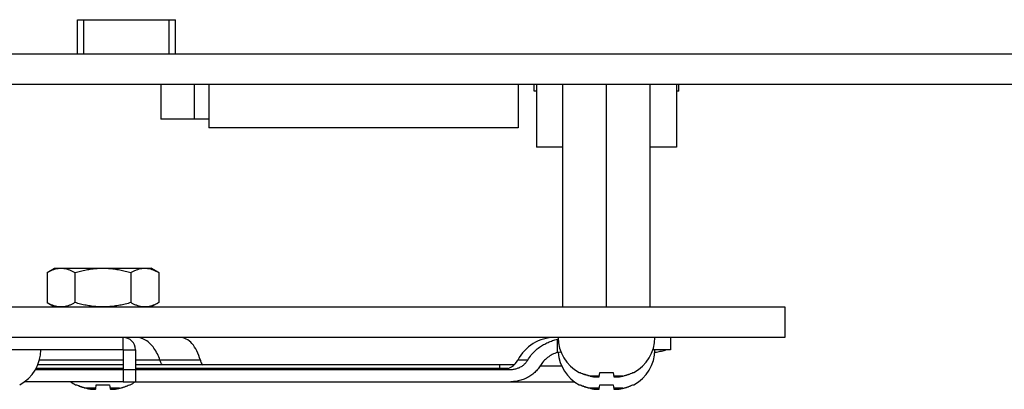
# Model space of a CAD drawing. Header units: inches. Extents: x 0.2 to 16.8, y 0.1 to 10.8.
# Tile 23 of 24: x 9.848 to 11.05, y 8.365 to 8.816. Entities that reach past the tile are written whole.
import ezdxf

# ---------------------------------------------------------------- set-up
doc = ezdxf.new("R2010")
doc.units = ezdxf.units.IN
doc.header["$LTSCALE"] = 0.935
doc.header["$MEASUREMENT"] = 0
doc.layers.get('0').update_dxf_attribs({"linetype": 'CONTINUOUS'})

msp = doc.modelspace()

# ---------------------------------------------------------------- linework, layer by layer
at = {"color": 7, "linetype": 'CONTINUOUS'}
for p, q in [((9.91814, 8.77451), (9.91814, 8.81591)), ((9.91814, 8.81591), (10.03814, 8.81591)), ((9.92594, 8.77451), (9.92594, 8.81591)), ((10.03034, 8.77451), (10.03034, 8.81591)), ((10.03814, 8.77451), (10.03814, 8.81591)), ((7.25414, 8.77451), (14.62394, 8.77451)), ((7.57214, 8.73731), (13.23314, 8.73731)), ((10.02014, 8.73731), (10.02014, 8.69471)), ((10.06094, 8.73731), (10.06094, 8.69471)), ((10.0785, 8.73731), (10.0785, 8.68391)), ((10.45645, 8.73731), (10.45645, 8.68391)), ((10.47584, 8.72891), (10.47584, 8.73731)), ((10.47884, 8.73731), (10.47884, 8.66051)), ((10.51119, 8.46565), (10.51119, 8.73731)), ((10.56434, 8.46565), (10.56434, 8.73731)), ((10.61749, 8.46565), (10.61749, 8.73731)), ((10.64984, 8.73731), (10.64984, 8.66051)), ((10.65284, 8.72891), (10.65284, 8.73731)), ((10.47884, 8.72891), (10.47584, 8.72891)), ((10.65284, 8.72891), (10.64984, 8.72891)), ((10.0785, 8.69471), (10.02014, 8.69471)), ((10.45645, 8.68391), (10.0785, 8.68391)), ((10.51119, 8.66051), (10.47884, 8.66051)), ((10.64984, 8.66051), (10.61749, 8.66051)), ((9.88115, 8.50762), (9.8903, 8.5129)), ((9.88115, 8.50762), (9.88115, 8.47094)), ((9.8903, 8.5129), (10.00839, 8.5129)), ((9.91525, 8.50762), (9.91525, 8.47094)), ((9.98344, 8.50762), (9.98344, 8.47094)), ((10.01753, 8.50762), (10.00839, 8.5129)), ((10.01753, 8.50762), (10.01753, 8.47094)), ((7.23134, 8.46565), (10.78214, 8.46565)), ((9.88115, 8.47094), (9.8903, 8.46565)), ((10.01753, 8.47094), (10.00839, 8.46565)), ((10.78214, 8.46565), (10.78214, 8.42845)), ((10.78214, 8.42845), (7.24214, 8.42845)), ((9.97412, 8.41345), (9.97412, 8.42845)), ((10.50431, 8.41018), (10.50431, 8.4262)), ((10.50459, 8.4262), (10.50431, 8.4262)), ((10.64234, 8.42845), (10.64234, 8.41345)), ((9.97412, 8.41345), (9.98912, 8.41345)), ((9.98912, 8.41345), (9.98912, 8.37445)), ((9.97412, 8.39485), (9.86965, 8.39485)), ((9.97412, 8.40083), (9.87169, 8.40083)), ((10.06833, 8.40083), (9.98912, 8.40083)), ((10.43347, 8.39485), (9.98912, 8.39485)), ((10.43347, 8.39485), (10.43347, 8.38945)), ((10.45139, 8.39485), (10.4336, 8.39485)), ((10.46814, 8.40083), (10.45602, 8.40083)), ((9.86702, 8.38945), (10.44752, 8.38945)), ((9.97412, 8.39065), (9.86765, 8.39065)), ((10.43347, 8.39065), (9.98912, 8.39065)), ((10.44385, 8.39065), (10.4336, 8.39065)), ((10.53097, 8.38575), (10.53199, 8.38575)), ((10.55562, 8.38143), (10.54422, 8.38143)), ((10.55551, 8.3806), (10.55616, 8.38575)), ((10.55616, 8.38575), (10.57252, 8.38575)), ((10.57252, 8.38575), (10.57317, 8.3806)), ((10.58446, 8.38143), (10.57307, 8.38143)), ((10.5967, 8.38575), (10.59772, 8.38575)), ((9.91597, 8.37075), (9.91699, 8.37075)), ((9.94051, 8.3656), (9.94116, 8.37075)), ((9.94116, 8.37075), (9.95752, 8.37075)), ((9.95752, 8.37075), (9.95817, 8.3656)), ((9.97412, 8.37445), (9.98912, 8.37445)), ((9.9817, 8.37075), (9.98272, 8.37075)), ((10.53097, 8.37075), (10.53199, 8.37075)), ((10.55551, 8.3656), (10.55616, 8.37075)), ((10.55616, 8.37075), (10.57252, 8.37075)), ((10.57252, 8.37075), (10.57317, 8.3656)), ((10.5967, 8.37075), (10.59772, 8.37075)), ((9.94062, 8.36643), (9.92922, 8.36643)), ((9.96946, 8.36643), (9.95807, 8.36643)), ((10.55562, 8.36643), (10.54422, 8.36643)), ((10.58446, 8.36643), (10.57307, 8.36643))]:
    msp.add_line(p, q, dxfattribs=at)
at = {"color": 3, "linetype": 'CONTINUOUS'}
for p, q in [((9.97412, 8.41345), (9.67034, 8.41345)), ((9.97412, 8.41345), (9.97412, 8.37445)), ((10.50459, 8.41018), (10.50431, 8.41018)), ((10.64234, 8.41345), (10.62099, 8.41345)), ((10.48345, 8.39395), (10.50943, 8.39395)), ((9.97412, 8.37445), (9.85357, 8.37445)), ((9.98912, 8.37445), (10.52511, 8.37445))]:
    msp.add_line(p, q, dxfattribs=at)
at = {"color": 7, "linetype": 'CONTINUOUS'}
for centre, radius, start, end in [((9.97412, 8.41345), 0.015, 0, 90), ((10.50134, 8.37745), 0.051, 90, 152.72039), ((10.55363, 8.42845), 0.04835, 180, 242.04503), ((10.57505, 8.42845), 0.04835, 297.95497, 360), ((9.82505, 8.41345), 0.04835, 297.95497, 360), ((10.55363, 8.41345), 0.04835, 183.85419, 242.04503), ((10.57505, 8.41345), 0.04835, 297.95497, 360), ((10.43735, 8.41045), 0.021, 270, 332.72039), ((9.93863, 8.41345), 0.04835, 233.82137, 242.04503), ((9.96005, 8.41345), 0.04835, 297.95497, 306.17863)]:
    msp.add_arc(centre, radius, start, end, dxfattribs=at)
for points, knots in [([(9.88115, 8.50762), (9.88226, 8.50826), (9.88447, 8.50944), (9.88787, 8.51093), (9.89128, 8.51204), (9.89473, 8.51273), (9.89705, 8.5129), (9.8982, 8.5129)], [0, 0, 0, 0, 0.2129121, 0.4169191, 0.6149301, 0.8086492, 1, 1, 1, 1]), ([(9.8982, 8.5129), (9.89935, 8.5129), (9.90167, 8.51273), (9.90512, 8.51204), (9.90853, 8.51093), (9.91193, 8.50944), (9.91414, 8.50826), (9.91525, 8.50762)], [0, 0, 0, 0, 0.1913508, 0.3850699, 0.5830809, 0.7870879, 1, 1, 1, 1]), ([(9.91525, 8.50762), (9.9175, 8.50827), (9.92198, 8.50947), (9.92877, 8.51094), (9.93558, 8.51205), (9.94245, 8.51273), (9.94704, 8.5129), (9.94934, 8.5129)], [0, 0, 0, 0, 0.2028292, 0.4025733, 0.6016756, 0.8008013, 1, 1, 1, 1]), ([(9.94934, 8.5129), (9.95164, 8.5129), (9.95624, 8.51273), (9.9631, 8.51205), (9.96992, 8.51094), (9.9767, 8.50947), (9.98119, 8.50827), (9.98344, 8.50762)], [0, 0, 0, 0, 0.1991987, 0.3983244, 0.5974267, 0.7971708, 1, 1, 1, 1]), ([(9.98344, 8.50762), (9.98455, 8.50826), (9.98676, 8.50944), (9.99015, 8.51093), (9.99357, 8.51204), (9.99702, 8.51273), (9.99934, 8.5129), (10.00049, 8.5129)], [0, 0, 0, 0, 0.2129121, 0.4169191, 0.6149301, 0.8086492, 1, 1, 1, 1]), ([(10.00049, 8.5129), (10.00164, 8.5129), (10.00396, 8.51273), (10.0074, 8.51204), (10.01082, 8.51093), (10.01421, 8.50944), (10.01642, 8.50826), (10.01753, 8.50762)], [0, 0, 0, 0, 0.1913508, 0.3850699, 0.5830809, 0.7870879, 1, 1, 1, 1]), ([(9.8982, 8.46566), (9.89705, 8.46566), (9.89473, 8.46582), (9.89128, 8.46651), (9.88787, 8.46763), (9.88447, 8.46911), (9.88226, 8.4703), (9.88115, 8.47094)], [0, 0, 0, 0, 0.1913508, 0.3850699, 0.5830809, 0.7870879, 1, 1, 1, 1]), ([(9.91525, 8.47094), (9.91414, 8.4703), (9.91193, 8.46911), (9.90853, 8.46763), (9.90512, 8.46651), (9.90167, 8.46582), (9.89935, 8.46566), (9.8982, 8.46566)], [0, 0, 0, 0, 0.2129121, 0.4169191, 0.6149301, 0.8086492, 1, 1, 1, 1]), ([(9.94934, 8.46566), (9.94704, 8.46566), (9.94245, 8.46582), (9.93558, 8.4665), (9.92877, 8.46761), (9.92198, 8.46909), (9.9175, 8.47029), (9.91525, 8.47094)], [0, 0, 0, 0, 0.1991987, 0.3983244, 0.5974267, 0.7971708, 1, 1, 1, 1]), ([(9.98344, 8.47094), (9.98119, 8.47029), (9.9767, 8.46909), (9.96992, 8.46761), (9.9631, 8.4665), (9.95624, 8.46582), (9.95164, 8.46566), (9.94934, 8.46566)], [0, 0, 0, 0, 0.2028292, 0.4025733, 0.6016756, 0.8008013, 1, 1, 1, 1]), ([(10.00049, 8.46566), (9.99934, 8.46566), (9.99702, 8.46582), (9.99357, 8.46651), (9.99015, 8.46763), (9.98676, 8.46911), (9.98455, 8.4703), (9.98344, 8.47094)], [0, 0, 0, 0, 0.1913508, 0.3850699, 0.5830809, 0.7870879, 1, 1, 1, 1]), ([(10.01753, 8.47094), (10.01642, 8.4703), (10.01421, 8.46911), (10.01082, 8.46763), (10.0074, 8.46651), (10.00396, 8.46582), (10.00164, 8.46566), (10.00049, 8.46566)], [0, 0, 0, 0, 0.2129121, 0.4169191, 0.6149301, 0.8086492, 1, 1, 1, 1]), ([(10.01897, 8.40083), (10.01726, 8.406), (10.01286, 8.41529), (10.00271, 8.42569), (9.9939, 8.42845), (9.98984, 8.42845)], [0, 0, 0, 0, 0.3844918, 0.7137351, 1, 1, 1, 1]), ([(10.06833, 8.40083), (10.06723, 8.40473), (10.06459, 8.41188), (10.05887, 8.42085), (10.05185, 8.42691), (10.04625, 8.42845), (10.04366, 8.42845)], [0, 0, 0, 0, 0.3084308, 0.5768041, 0.8029873, 1, 1, 1, 1]), ([(10.46814, 8.40083), (10.46943, 8.40306), (10.47224, 8.40711), (10.4771, 8.41227), (10.48218, 8.41643), (10.48744, 8.41979), (10.49288, 8.42251), (10.49851, 8.42465), (10.50236, 8.42574), (10.50431, 8.4262)], [0, 0, 0, 0, 0.1701254, 0.3240038, 0.4668013, 0.6027236, 0.7356127, 0.8678613, 1, 1, 1, 1]), ([(10.06833, 8.40083), (10.06875, 8.39931), (10.0695, 8.39725), (10.07055, 8.39531), (10.07087, 8.39479)], [0, 0, 0, 0, 0.7217857, 1, 1, 1, 1]), ([(10.44752, 8.38945), (10.44892, 8.38945), (10.4517, 8.38969), (10.45573, 8.39072), (10.4595, 8.39239), (10.46292, 8.39465), (10.46587, 8.39746), (10.46746, 8.39966), (10.46814, 8.40083)], [0, 0, 0, 0, 0.1702624, 0.3386546, 0.5054066, 0.6708484, 0.8353946, 1, 1, 1, 1]), ([(10.53199, 8.38575), (10.53291, 8.38528), (10.53387, 8.38484), (10.53483, 8.38442), (10.53484, 8.38442)], [0, 0, 0, 0, 0.988304, 1, 1, 1, 1]), ([(10.53624, 8.38384), (10.53578, 8.38402), (10.53532, 8.38421), (10.53485, 8.38441), (10.53484, 8.38442)], [0, 0, 0, 0, 0.9780006, 1, 1, 1, 1]), ([(10.53624, 8.38384), (10.53666, 8.38367), (10.5371, 8.38351), (10.53753, 8.38335), (10.53754, 8.38335)], [0, 0, 0, 0, 0.9754507, 1, 1, 1, 1]), ([(10.53909, 8.38281), (10.53858, 8.38298), (10.53807, 8.38316), (10.53755, 8.38334), (10.53754, 8.38335)], [0, 0, 0, 0, 0.9815704, 1, 1, 1, 1]), ([(10.58959, 8.38281), (10.5901, 8.38298), (10.59062, 8.38316), (10.59113, 8.38334), (10.59114, 8.38335)], [0, 0, 0, 0, 0.9815721, 1, 1, 1, 1]), ([(10.59244, 8.38384), (10.5929, 8.38402), (10.59337, 8.38421), (10.59383, 8.38441), (10.59384, 8.38442)], [0, 0, 0, 0, 0.9780008, 1, 1, 1, 1]), ([(9.91699, 8.37075), (9.91791, 8.37028), (9.91887, 8.36984), (9.91983, 8.36942), (9.91984, 8.36942)], [0, 0, 0, 0, 0.988304, 1, 1, 1, 1]), ([(9.92124, 8.36884), (9.92078, 8.36902), (9.92032, 8.36921), (9.91985, 8.36941), (9.91984, 8.36942)], [0, 0, 0, 0, 0.9780006, 1, 1, 1, 1]), ([(9.97744, 8.36884), (9.9779, 8.36902), (9.97837, 8.36921), (9.97883, 8.36941), (9.97884, 8.36942)], [0, 0, 0, 0, 0.9780008, 1, 1, 1, 1]), ([(10.53199, 8.37075), (10.53291, 8.37028), (10.53387, 8.36984), (10.53483, 8.36942), (10.53484, 8.36942)], [0, 0, 0, 0, 0.988304, 1, 1, 1, 1]), ([(10.53624, 8.36884), (10.53578, 8.36902), (10.53532, 8.36921), (10.53485, 8.36941), (10.53484, 8.36942)], [0, 0, 0, 0, 0.9780006, 1, 1, 1, 1]), ([(10.55293, 8.38024), (10.55315, 8.38025), (10.55358, 8.3803), (10.55422, 8.38038), (10.55487, 8.38048), (10.5553, 8.38056), (10.55551, 8.3806)], [0, 0, 0, 0, 0.2471909, 0.4967835, 0.7480587, 1, 1, 1, 1]), ([(10.57317, 8.3806), (10.57339, 8.38056), (10.57382, 8.38048), (10.57447, 8.38038), (10.57511, 8.3803), (10.57554, 8.38025), (10.57575, 8.38024)], [0, 0, 0, 0, 0.2530615, 0.5046245, 0.7538021, 1, 1, 1, 1]), ([(10.59244, 8.36884), (10.5929, 8.36902), (10.59337, 8.36921), (10.59383, 8.36941), (10.59384, 8.36942)], [0, 0, 0, 0, 0.9780008, 1, 1, 1, 1]), ([(9.92124, 8.36884), (9.92166, 8.36867), (9.9221, 8.36851), (9.92253, 8.36835), (9.92254, 8.36835)], [0, 0, 0, 0, 0.9754507, 1, 1, 1, 1]), ([(9.92409, 8.36781), (9.92358, 8.36798), (9.92307, 8.36816), (9.92255, 8.36834), (9.92254, 8.36835)], [0, 0, 0, 0, 0.9815704, 1, 1, 1, 1]), ([(9.93793, 8.36524), (9.93815, 8.36525), (9.93858, 8.3653), (9.93922, 8.36538), (9.93987, 8.36548), (9.9403, 8.36556), (9.94051, 8.3656)], [0, 0, 0, 0, 0.2471909, 0.4967835, 0.7480587, 1, 1, 1, 1]), ([(9.95817, 8.3656), (9.95839, 8.36556), (9.95882, 8.36548), (9.95947, 8.36538), (9.96011, 8.3653), (9.96054, 8.36525), (9.96075, 8.36524)], [0, 0, 0, 0, 0.2530615, 0.5046245, 0.7538021, 1, 1, 1, 1]), ([(9.97459, 8.36781), (9.9751, 8.36798), (9.97562, 8.36816), (9.97613, 8.36834), (9.97614, 8.36835)], [0, 0, 0, 0, 0.9815721, 1, 1, 1, 1]), ([(10.53624, 8.36884), (10.53666, 8.36867), (10.5371, 8.36851), (10.53753, 8.36835), (10.53754, 8.36835)], [0, 0, 0, 0, 0.9754507, 1, 1, 1, 1]), ([(10.53909, 8.36781), (10.53858, 8.36798), (10.53807, 8.36816), (10.53755, 8.36834), (10.53754, 8.36835)], [0, 0, 0, 0, 0.9815704, 1, 1, 1, 1]), ([(10.55293, 8.36524), (10.55315, 8.36525), (10.55358, 8.3653), (10.55422, 8.36538), (10.55487, 8.36548), (10.5553, 8.36556), (10.55551, 8.3656)], [0, 0, 0, 0, 0.2471909, 0.4967835, 0.7480587, 1, 1, 1, 1]), ([(10.57317, 8.3656), (10.57339, 8.36556), (10.57382, 8.36548), (10.57447, 8.36538), (10.57511, 8.3653), (10.57554, 8.36525), (10.57575, 8.36524)], [0, 0, 0, 0, 0.2530615, 0.5046245, 0.7538021, 1, 1, 1, 1]), ([(10.58959, 8.36781), (10.5901, 8.36798), (10.59062, 8.36816), (10.59113, 8.36834), (10.59114, 8.36835)], [0, 0, 0, 0, 0.9815721, 1, 1, 1, 1])]:
    msp.add_open_spline(points, degree=3, knots=knots, dxfattribs=at)
for points in [[(10.50459, 8.4262), (10.50484, 8.4263), (10.50509, 8.4264), (10.50535, 8.42649)], [(10.50459, 8.4262), (10.50485, 8.4262), (10.50511, 8.4262), (10.50537, 8.4262)], [(10.02194, 8.39485), (10.02064, 8.39667), (10.01967, 8.39872), (10.01897, 8.40083)], [(10.53484, 8.38442), (10.53531, 8.38422), (10.53577, 8.38402), (10.53624, 8.38384)], [(10.53754, 8.38335), (10.53806, 8.38316), (10.53857, 8.38298), (10.53909, 8.38281)], [(10.53909, 8.38281), (10.53939, 8.38272), (10.53969, 8.38262), (10.54, 8.38253)], [(10.54161, 8.38206), (10.54107, 8.38221), (10.54053, 8.38237), (10.54, 8.38253)], [(10.54161, 8.38206), (10.54181, 8.38201), (10.54201, 8.38196), (10.54221, 8.38191)], [(10.54422, 8.38143), (10.54355, 8.38157), (10.54288, 8.38173), (10.54221, 8.38191)], [(10.54422, 8.38143), (10.54474, 8.38132), (10.54527, 8.38121), (10.54579, 8.3811)], [(10.54579, 8.3811), (10.54617, 8.38103), (10.54656, 8.38095), (10.54694, 8.38088)], [(10.58175, 8.38088), (10.58213, 8.38095), (10.58252, 8.38103), (10.5829, 8.3811)], [(10.5829, 8.3811), (10.58342, 8.38121), (10.58394, 8.38132), (10.58446, 8.38143)], [(10.58446, 8.38143), (10.58514, 8.38157), (10.58581, 8.38173), (10.58648, 8.38191)], [(10.58648, 8.38191), (10.58668, 8.38196), (10.58688, 8.38201), (10.58708, 8.38206)], [(10.58708, 8.38206), (10.58762, 8.38221), (10.58816, 8.38237), (10.58869, 8.38253)], [(10.58869, 8.38253), (10.58899, 8.38262), (10.58929, 8.38272), (10.58959, 8.38281)], [(10.59114, 8.38335), (10.59158, 8.38351), (10.59201, 8.38367), (10.59244, 8.38384)], [(10.59384, 8.38442), (10.59481, 8.38483), (10.59576, 8.38527), (10.5967, 8.38575)], [(9.91984, 8.36942), (9.92031, 8.36922), (9.92077, 8.36902), (9.92124, 8.36884)], [(9.97884, 8.36942), (9.97981, 8.36983), (9.98076, 8.37027), (9.9817, 8.37075)], [(10.53484, 8.36942), (10.53531, 8.36922), (10.53577, 8.36902), (10.53624, 8.36884)], [(10.54694, 8.38088), (10.54703, 8.38086), (10.54712, 8.38085), (10.54721, 8.38083)], [(10.54721, 8.38083), (10.54765, 8.38075), (10.54809, 8.38067), (10.54852, 8.3806)], [(10.54852, 8.3806), (10.54889, 8.38056), (10.54926, 8.38052), (10.54963, 8.38048)], [(10.54963, 8.38048), (10.54979, 8.38047), (10.54995, 8.38045), (10.55012, 8.38044)], [(10.55012, 8.38044), (10.55032, 8.38042), (10.55053, 8.3804), (10.55073, 8.38038)], [(10.55073, 8.38038), (10.55095, 8.38037), (10.55117, 8.38035), (10.55138, 8.38033)], [(10.55138, 8.38033), (10.55153, 8.38032), (10.55168, 8.38031), (10.55184, 8.3803)], [(10.55184, 8.3803), (10.5522, 8.38028), (10.55257, 8.38025), (10.55293, 8.38024)], [(10.57575, 8.38024), (10.57612, 8.38025), (10.57648, 8.38028), (10.57685, 8.3803)], [(10.57685, 8.3803), (10.577, 8.38031), (10.57715, 8.38032), (10.57731, 8.38033)], [(10.57731, 8.38033), (10.57752, 8.38035), (10.57774, 8.38037), (10.57795, 8.38038)], [(10.57795, 8.38038), (10.57816, 8.3804), (10.57836, 8.38042), (10.57857, 8.38044)], [(10.57857, 8.38044), (10.57873, 8.38045), (10.5789, 8.38047), (10.57906, 8.38048)], [(10.57906, 8.38048), (10.57943, 8.38052), (10.5798, 8.38056), (10.58016, 8.3806)], [(10.58016, 8.3806), (10.5806, 8.38067), (10.58104, 8.38075), (10.58147, 8.38083)], [(10.58147, 8.38083), (10.58157, 8.38085), (10.58166, 8.38087), (10.58175, 8.38088)], [(10.59384, 8.36942), (10.59481, 8.36983), (10.59576, 8.37027), (10.5967, 8.37075)], [(9.92254, 8.36835), (9.92306, 8.36816), (9.92357, 8.36798), (9.92409, 8.36781)], [(9.92409, 8.36781), (9.92439, 8.36772), (9.92469, 8.36762), (9.925, 8.36753)], [(9.92661, 8.36706), (9.92607, 8.36721), (9.92553, 8.36737), (9.925, 8.36753)], [(9.92661, 8.36706), (9.92681, 8.36701), (9.92701, 8.36696), (9.92721, 8.36691)], [(9.92922, 8.36643), (9.92855, 8.36657), (9.92788, 8.36673), (9.92721, 8.36691)], [(9.92922, 8.36643), (9.92974, 8.36632), (9.93027, 8.36621), (9.93079, 8.3661)], [(9.93079, 8.3661), (9.93117, 8.36603), (9.93156, 8.36595), (9.93194, 8.36588)], [(9.93194, 8.36588), (9.93203, 8.36586), (9.93212, 8.36585), (9.93221, 8.36583)], [(9.93221, 8.36583), (9.93265, 8.36575), (9.93309, 8.36567), (9.93352, 8.3656)], [(9.93352, 8.3656), (9.93389, 8.36556), (9.93426, 8.36552), (9.93463, 8.36548)], [(9.93463, 8.36548), (9.93479, 8.36547), (9.93495, 8.36545), (9.93512, 8.36544)], [(9.93512, 8.36544), (9.93532, 8.36542), (9.93553, 8.3654), (9.93573, 8.36538)], [(9.93573, 8.36538), (9.93595, 8.36537), (9.93617, 8.36535), (9.93638, 8.36533)], [(9.93638, 8.36533), (9.93653, 8.36532), (9.93668, 8.36531), (9.93684, 8.3653)], [(9.93684, 8.3653), (9.9372, 8.36528), (9.93757, 8.36525), (9.93793, 8.36524)], [(9.96075, 8.36524), (9.96112, 8.36525), (9.96148, 8.36528), (9.96185, 8.3653)], [(9.96185, 8.3653), (9.962, 8.36531), (9.96215, 8.36532), (9.96231, 8.36533)], [(9.96231, 8.36533), (9.96252, 8.36535), (9.96274, 8.36537), (9.96295, 8.36538)], [(9.96295, 8.36538), (9.96316, 8.3654), (9.96336, 8.36542), (9.96357, 8.36544)], [(9.96357, 8.36544), (9.96373, 8.36545), (9.9639, 8.36547), (9.96406, 8.36548)], [(9.96406, 8.36548), (9.96443, 8.36552), (9.9648, 8.36556), (9.96516, 8.3656)], [(9.96516, 8.3656), (9.9656, 8.36567), (9.96604, 8.36575), (9.96647, 8.36583)], [(9.96647, 8.36583), (9.96657, 8.36585), (9.96666, 8.36587), (9.96675, 8.36588)], [(9.96675, 8.36588), (9.96713, 8.36595), (9.96752, 8.36603), (9.9679, 8.3661)], [(9.9679, 8.3661), (9.96842, 8.36621), (9.96894, 8.36632), (9.96946, 8.36643)], [(9.96946, 8.36643), (9.97014, 8.36657), (9.97081, 8.36673), (9.97148, 8.36691)], [(9.97148, 8.36691), (9.97168, 8.36696), (9.97188, 8.36701), (9.97208, 8.36706)], [(9.97208, 8.36706), (9.97262, 8.36721), (9.97316, 8.36737), (9.97369, 8.36753)], [(9.97369, 8.36753), (9.97399, 8.36762), (9.97429, 8.36772), (9.97459, 8.36781)], [(9.97614, 8.36835), (9.97658, 8.36851), (9.97701, 8.36867), (9.97744, 8.36884)], [(10.53754, 8.36835), (10.53806, 8.36816), (10.53857, 8.36798), (10.53909, 8.36781)], [(10.53909, 8.36781), (10.53939, 8.36772), (10.53969, 8.36762), (10.54, 8.36753)], [(10.54161, 8.36706), (10.54107, 8.36721), (10.54053, 8.36737), (10.54, 8.36753)], [(10.54161, 8.36706), (10.54181, 8.36701), (10.54201, 8.36696), (10.54221, 8.36691)], [(10.54422, 8.36643), (10.54355, 8.36657), (10.54288, 8.36673), (10.54221, 8.36691)], [(10.54422, 8.36643), (10.54474, 8.36632), (10.54527, 8.36621), (10.54579, 8.3661)], [(10.54579, 8.3661), (10.54617, 8.36603), (10.54656, 8.36595), (10.54694, 8.36588)], [(10.54694, 8.36588), (10.54703, 8.36586), (10.54712, 8.36585), (10.54721, 8.36583)], [(10.54721, 8.36583), (10.54765, 8.36575), (10.54809, 8.36567), (10.54852, 8.3656)], [(10.54852, 8.3656), (10.54889, 8.36556), (10.54926, 8.36552), (10.54963, 8.36548)], [(10.54963, 8.36548), (10.54979, 8.36547), (10.54995, 8.36545), (10.55012, 8.36544)], [(10.55012, 8.36544), (10.55032, 8.36542), (10.55053, 8.3654), (10.55073, 8.36538)], [(10.55073, 8.36538), (10.55095, 8.36537), (10.55117, 8.36535), (10.55138, 8.36533)], [(10.55138, 8.36533), (10.55153, 8.36532), (10.55168, 8.36531), (10.55184, 8.3653)], [(10.55184, 8.3653), (10.5522, 8.36528), (10.55257, 8.36525), (10.55293, 8.36524)], [(10.57575, 8.36524), (10.57612, 8.36525), (10.57648, 8.36528), (10.57685, 8.3653)], [(10.57685, 8.3653), (10.577, 8.36531), (10.57715, 8.36532), (10.57731, 8.36533)], [(10.57731, 8.36533), (10.57752, 8.36535), (10.57774, 8.36537), (10.57795, 8.36538)], [(10.57795, 8.36538), (10.57816, 8.3654), (10.57836, 8.36542), (10.57857, 8.36544)], [(10.57857, 8.36544), (10.57873, 8.36545), (10.5789, 8.36547), (10.57906, 8.36548)], [(10.57906, 8.36548), (10.57943, 8.36552), (10.5798, 8.36556), (10.58016, 8.3656)], [(10.58016, 8.3656), (10.5806, 8.36567), (10.58104, 8.36575), (10.58147, 8.36583)], [(10.58147, 8.36583), (10.58157, 8.36585), (10.58166, 8.36587), (10.58175, 8.36588)], [(10.58175, 8.36588), (10.58213, 8.36595), (10.58252, 8.36603), (10.5829, 8.3661)], [(10.5829, 8.3661), (10.58342, 8.36621), (10.58394, 8.36632), (10.58446, 8.36643)], [(10.58446, 8.36643), (10.58514, 8.36657), (10.58581, 8.36673), (10.58648, 8.36691)], [(10.58648, 8.36691), (10.58668, 8.36696), (10.58688, 8.36701), (10.58708, 8.36706)], [(10.58708, 8.36706), (10.58762, 8.36721), (10.58816, 8.36737), (10.58869, 8.36753)], [(10.58869, 8.36753), (10.58899, 8.36762), (10.58929, 8.36772), (10.58959, 8.36781)], [(10.59114, 8.36835), (10.59158, 8.36851), (10.59201, 8.36867), (10.59244, 8.36884)]]:
    msp.add_open_spline(points, degree=3, dxfattribs=at)
at = {"color": 3, "linetype": 'CONTINUOUS'}
for points, knots in [([(10.50431, 8.41018), (10.5022, 8.40944), (10.49808, 8.40766), (10.49236, 8.40405), (10.48734, 8.3995), (10.48461, 8.39588), (10.48345, 8.39395)], [0, 0, 0, 0, 0.2487989, 0.4988553, 0.7492792, 1, 1, 1, 1]), ([(10.48345, 8.39395), (10.4824, 8.39222), (10.47999, 8.38893), (10.47566, 8.38463), (10.47075, 8.38102), (10.46538, 8.37815), (10.45965, 8.37605), (10.45367, 8.37475), (10.44957, 8.37445), (10.44752, 8.37445)], [0, 0, 0, 0, 0.1427716, 0.2853795, 0.4278225, 0.570123, 0.7125275, 0.8556037, 1, 1, 1, 1])]:
    msp.add_open_spline(points, degree=3, knots=knots, dxfattribs=at)
for points in [[(10.50884, 8.4103), (10.50743, 8.41022), (10.50601, 8.41018), (10.50459, 8.41018)], [(10.62332, 8.41011), (10.62358, 8.41018), (10.62383, 8.41024), (10.62409, 8.4103)], [(10.62409, 8.4103), (10.62605, 8.41079), (10.62803, 8.41122), (10.63001, 8.41158)], [(10.63001, 8.41158), (10.63209, 8.41197), (10.63414, 8.41241), (10.63621, 8.41288)]]:
    msp.add_open_spline(points, degree=3, dxfattribs=at)

doc.saveas('drawing.dxf')
